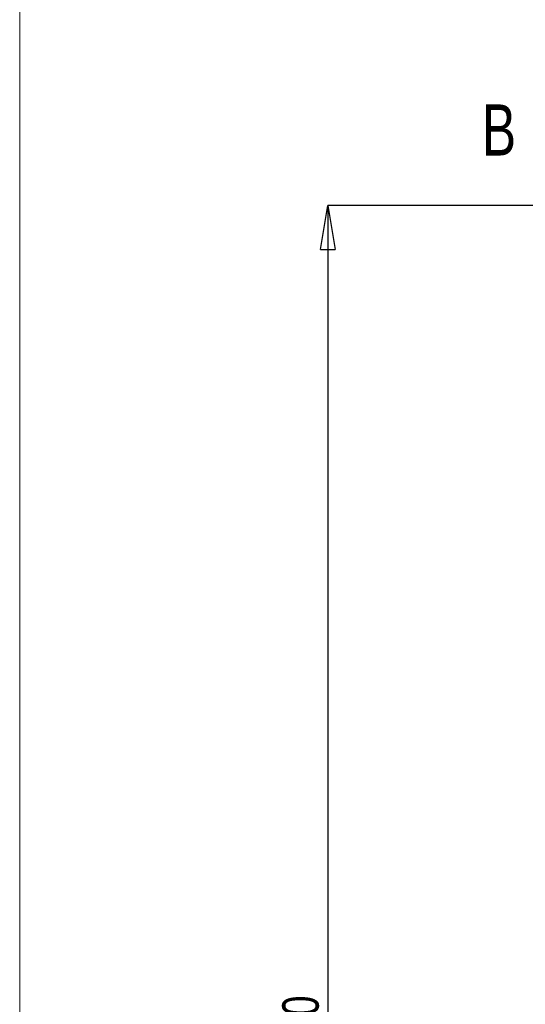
# Paper-space layout 'Sheet1' of a CAD drawing. Header units: millimetres. Extents: x -7 to 420, y -21 to 297.
# Tile 25 of 105: x 0 to 34, y 188 to 255. Entities that reach past the tile are written whole.
import ezdxf

# ---------------------------------------------------------------- set-up
doc = ezdxf.new("R2010")
doc.units = ezdxf.units.MM
doc.header["$PDSIZE"] = -1
doc.styles.add('SLDTEXTSTYLE1', font='TXT', dxfattribs={"width": 0.75})
doc.dimstyles.new('SLDDIMSTYLE1', dxfattribs={"dimtxt": 2.5, "dimasz": 3, "dimexe": 0, "dimexo": 0.0625, "dimtad": 1, "dimdec": 1, "dimlfac": 5, "dimrnd": 1e-09, "dimzin": 4, "dimdsep": 46, "dimtxsty": 'SLDTEXTSTYLE1', "dimblk1": 'CLOSED', "dimblk2": 'CLOSED', "dimsah": 1, "dimcen": 0.09, "dimadec": 0, "dimazin": 1, "dimtfac": 1, "dimtofl": 0, "dimtmove": 0, "dimatfit": 3, "dimldrblk": 'CLOSED', "dimfxl": 1, "dimfrac": 2, "dimtolj": 1, "dimtzin": 12, "dimarcsym": 0})

# ---------------------------------------------------------------- blocks, each defined once
blk = doc.blocks.new('_Closed')
at = {"color": 0, "linetype": 'ByBlock', "lineweight": -2}
for p, q in [((-1, 0.166667), (0, 0)), ((-1, 0.166667), (-1, -0.166667)), ((0, 0), (-1, -0.166667)), ((0, 0), (-1, 0))]:
    blk.add_line(p, q, dxfattribs=at)
blk = doc.blocks.new('_D_8')
at = {"color": 0, "linetype": 'Continuous', "lineweight": -2}
for p, q in [((37.497, 242.665), (20.733, 242.665)), ((20.733, 239.665), (20.733, 131.265)), ((37.497, 128.265), (20.733, 128.265))]:
    blk.add_line(p, q, dxfattribs=at)
at = {"layer": 'Defpoints', "color": 0}
for p in [(37.56, 242.665), (20.733, 128.265), (37.56, 128.265)]:
    blk.add_point(p, dxfattribs=at)
at = {"color": 0, "lineweight": -2, "xscale": 3, "yscale": 3, "zscale": 3}
for p, rotation in [((20.733, 242.665), 90.0000000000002), ((20.733, 128.265), 270.0000000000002)]:
    blk.add_blockref('_Closed', p, dxfattribs=dict(at, rotation=rotation))
at = {"color": 0, "lineweight": 18, "insert": (17.608, 185.465), "char_height": 2.5, "attachment_point": 2, "rotation": 90, "style": 'SLDTEXTSTYLE1'}
blk.add_mtext('\\A1;572.0', dxfattribs=at)

psp = doc.layouts.new('Sheet1')

# ---------------------------------------------------------------- linework, layer by layer
at = {"color": 7, "linetype": 'Continuous', "lineweight": 18}
psp.add_line((-0.367, -14.252), (-0.367, 268.748), dxfattribs=at)

# ---------------------------------------------------------------- texts
at = {"color": 7, "linetype": 'Continuous', "lineweight": 18, "insert": (31.28, 249.593), "char_height": 3.5, "attachment_point": 1, "style": 'SLDTEXTSTYLE1'}
psp.add_mtext('B', dxfattribs=at)

# ---------------------------------------------------------------- dimensions: what is measured, and where the dimension line sits
at = {"color": 7, "linetype": 'Continuous', "lineweight": 18}
dim = psp.add_linear_dim(base=(20.733, 128.265), p1=(37.56, 242.665), p2=(37.56, 128.265), angle=90, dimstyle='SLDDIMSTYLE1', dxfattribs=at)
dim.commit()
dim.dimension.update_dxf_attribs({"geometry": '_D_8', "text_midpoint": (20.733, 185.465), "dimtype": 160})

doc.saveas('drawing.dxf')
